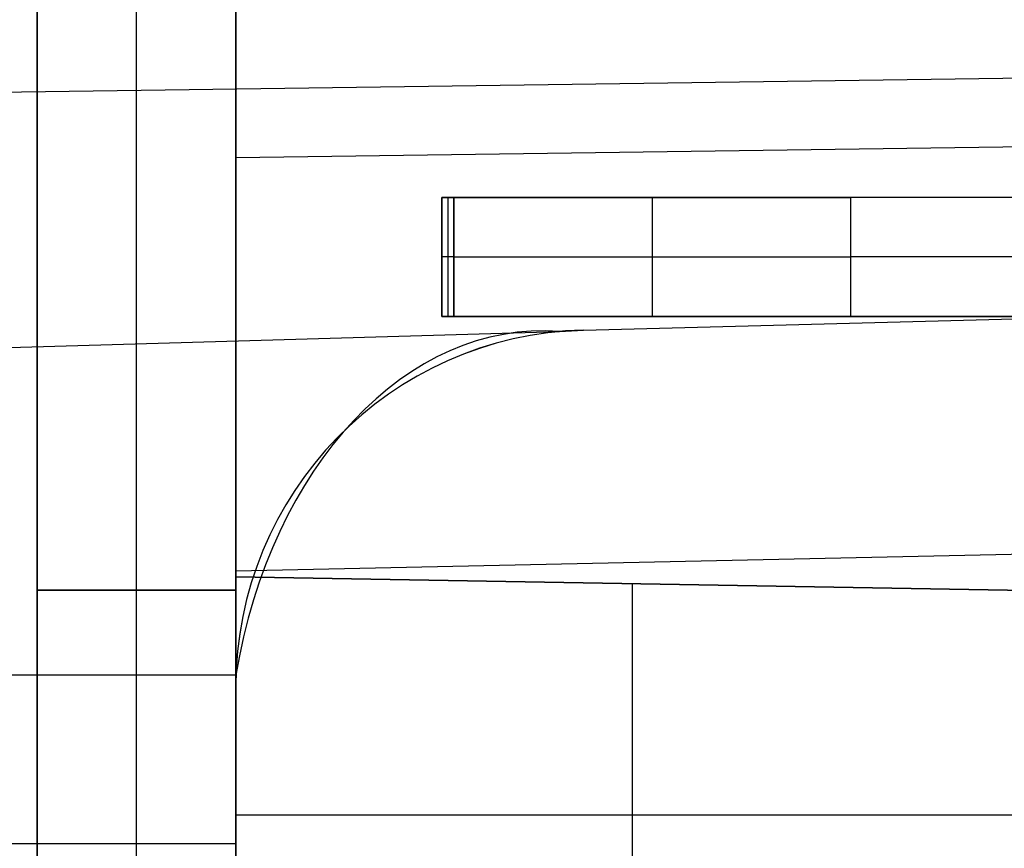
# Model space of a CAD drawing. Extents: x -8 to 8, y 0 to 107.
# Tile 181 of 256: x -6.46 to -3.98, y 31.46 to 33.55. Entities that reach past the tile are written whole.
import ezdxf

# ---------------------------------------------------------------- set-up
doc = ezdxf.new("R2010")
doc.units = 0
doc.layers.add('COUPLER_CASE', color=7, linetype='CONTINUOUS')
doc.layers.add('COUPLER_PCB', color=7, linetype='CONTINUOUS')

msp = doc.modelspace()

# ---------------------------------------------------------------- linework, layer by layer
at = {"layer": 'COUPLER_CASE', "color": 254}
for p, q in [((-6.4153, 39.6006, 131.5816), (-6.4153, 24.6268, 131.5816)), ((-6.4153, 39.6006, 120.6078), (-6.4153, 24.6268, 120.6078)), ((-6.4153, 39.6006, 113.5816), (-6.4153, 24.6268, 113.5816)), ((-6.4153, 39.6006, 102.6078), (-6.4153, 24.6268, 102.6078)), ((-6.4153, 21.1686, 50.6078), (-6.4153, 39.6006, 50.6078)), ((-6.4153, 39.6006, 98.1583), (-6.4153, 21.1686, 98.1583)), ((-6.4153, 39.6006, 44.5816), (-6.4153, 21.1668, 44.5816)), ((-6.4153, 39.6006, 126.0947), (-6.4153, 24.6268, 126.0947)), ((-6.4153, 39.6006, 108.0947), (-6.4153, 24.6268, 108.0947)), ((-6.4153, 21.1686, 74.3831), (-6.4153, 39.6006, 74.3831)), ((-6.4153, 23.8885, 32.5947), (-6.4153, 39.6006, 32.5947)), ((-6.1653, 24.6202, 131.5882), (-6.1653, 39.6071, 131.5882)), ((-6.1653, 24.6202, 120.6013), (-6.1653, 39.6071, 120.6013)), ((-6.1653, 24.6202, 113.5882), (-6.1653, 39.6071, 113.5882)), ((-6.1653, 24.6202, 102.6013), (-6.1653, 39.6071, 102.6013)), ((-6.1653, 21.1621, 50.6013), (-6.1653, 39.6071, 50.6013)), ((-6.1653, 21.1621, 98.1648), (-6.1653, 39.6071, 98.1648)), ((-6.1653, 21.1602, 44.5882), (-6.1653, 39.6071, 44.5882)), ((-5.9153, 39.6137, 113.5947), (-5.9153, 24.6137, 113.5947)), ((-5.9153, 24.6137, 102.5947), (-5.9153, 39.6137, 102.5947)), ((-5.9153, 39.6137, 131.5947), (-5.9153, 24.6137, 131.5947)), ((-5.9153, 24.6137, 120.5947), (-5.9153, 39.6137, 120.5947)), ((-5.9153, 39.6137, 98.1714), (-5.9153, 21.1555, 98.1714)), ((-5.9153, 21.1555, 50.5947), (-5.9153, 39.6137, 50.5947)), ((-5.9153, 39.6137, 44.5947), (-5.9153, 21.1537, 44.5947)), ((-5.9153, 31.8696, 143.0592), (-5.9153, 36.0017, 143.0592)), ((-6.4153, 23.8885, 20.6078), (-6.4153, 33.6507, 20.6078)), ((-6.1653, 23.8951, 20.6013), (-6.1653, 33.6573, 20.6013)), ((-5.9153, 23.9016, 20.5947), (-5.9153, 33.6638, 20.5947)), ((-0.0703, 33.4575, 6.9894), (-7.6363, 33.3529, 7.1875)), ((-5.9153, 33.2041, 11.32), (1.4297, 33.3055, 11.1277)), ((-5.9153, 33.2041, 11.32), (-5.9153, 32.1474, 9.775)), ((-5.0389, 32.7693, 143.0821), (1.4297, 32.9387, 143.2515)), ((-5.0389, 32.7693, 145.583), (-0.0703, 32.8994, 145.7131)), ((-5.0389, 32.7693, 144.3976), (-0.0703, 32.8994, 144.3976)), ((-7.6363, 32.6913, 145.515), (-5.0992, 32.7657, 145.5814)), ((-5.0992, 32.7657, 145.5814), (-5.0389, 32.7693, 145.583)), ((-5.0389, 32.7693, 143.0821), (-5.0389, 32.7693, 145.583)), ((-5.9153, 32.1627, 9.7974), (1.4297, 32.3215, 9.6888)), ((-5.9153, 32.1474, 18.5905), (-5.9153, 30.9474, 18.5905)), ((-5.9153, 32.1474, 9.775), (-5.9153, 32.1474, 18.5905)), ((-2.6153, 32.0898, 9.5377), (-5.9153, 32.1474, 9.775)), ((-5.9153, 32.1474, 18.5905), (-3.9153, 32.1125, 18.5556)), ((-2.6153, 32.0898, 14.0641), (-5.9153, 32.1474, 14.0641)), ((-6.4153, 32.1137, 131.5816), (-5.9153, 32.1137, 131.5947)), ((-5.9153, 32.1137, 120.5947), (-6.4153, 32.1137, 120.6078)), ((-6.4153, 32.1137, 120.6078), (-6.4153, 32.1137, 131.5816)), ((-6.4153, 32.1137, 113.5816), (-5.9153, 32.1137, 113.5947)), ((-5.9153, 32.1137, 102.5947), (-6.4153, 32.1137, 102.6078)), ((-6.4153, 32.1137, 102.6078), (-6.4153, 32.1137, 113.5816)), ((-4.9153, 30.9649, 18.5731), (-4.9153, 32.13, 18.5731)), ((-4.2653, 32.1186, 9.6564), (-4.2653, 32.1186, 18.5617)), ((-5.9149, 31.8994, 144.7938), (-8.4023, 31.8994, 144.8589)), ((-5.9153, 31.8696, 144.7938), (-5.9153, 31.8696, 143.0592)), ((-5.9153, 31.0803, 144.7938), (-5.9153, 31.8696, 144.7938)), ((-5.9153, 31.5474, 18.5905), (-3.9153, 31.5474, 18.5556)), ((-5.9153, 31.4749, 144.7938), (-8.4023, 31.4749, 144.8589))]:
    msp.add_line(p, q, dxfattribs=at)
at = {"layer": 'COUPLER_CASE', "color": 254, "extrusion": (1, 0, 0)}
msp.add_arc((37.7422, 8.2165, -5.9153), 5.4979, 89.9986, 145.6321, dxfattribs=at)
at = {"layer": 'COUPLER_CASE', "color": 254, "extrusion": (-0.703989, 0.01729, 0.71)}
msp.add_arc((-31.5327, 98.2876, 107.5191), 1.0986, 177.8896, 258.8827, dxfattribs=at)
at = {"layer": 'COUPLER_CASE', "color": 254, "extrusion": (-0.026177, -1.86811e-13, 0.999657)}
msp.add_arc((-31.8694, -1.2683, 143.165), 0.9001, 181.4898, 269.9905, dxfattribs=at)
at = {"layer": 'COUPLER_CASE', "color": 254}
msp.add_arc((-5.0153, 31.8696, 144.3211), 0.9, 91.5, 180, dxfattribs=at)
at = {"layer": 'COUPLER_CASE', "color": 254, "extrusion": (0.026177, 1.21734e-12, 0.999657)}
msp.add_arc((31.8696, 8.8039, 144.5893), 0.8997, 88.102, 90, dxfattribs=at)
at = {"layer": 'COUPLER_PCB', "color": 254}
for p, q in [((-5.396, 33.1037, 90.3105), (-5.396, 32.8037, 90.3105)), ((-5.396, 33.1037, 90.1105), (-5.396, 33.1037, 90.3105)), ((-5.396, 32.8037, 90.1105), (-5.396, 33.1037, 90.1105)), ((-5.396, 33.1037, 90.3105), (-5.366, 33.1037, 90.3105)), ((-5.396, 33.1037, 90.1105), (-5.366, 33.1037, 90.1105)), ((-5.396, 33.1037, 88.2705), (-5.396, 32.8037, 88.2705)), ((-5.396, 33.1037, 88.0705), (-5.396, 33.1037, 88.2705)), ((-5.396, 32.8037, 88.0705), (-5.396, 33.1037, 88.0705)), ((-5.396, 33.1037, 88.2705), (-5.366, 33.1037, 88.2705)), ((-5.396, 33.1037, 88.0705), (-5.366, 33.1037, 88.0705)), ((-5.396, 33.1037, 86.2305), (-5.396, 32.8037, 86.2305)), ((-5.396, 33.1037, 86.0305), (-5.396, 33.1037, 86.2305)), ((-5.396, 32.8037, 86.0305), (-5.396, 33.1037, 86.0305)), ((-5.396, 33.1037, 86.2305), (-5.366, 33.1037, 86.2305)), ((-5.396, 33.1037, 86.0305), (-5.366, 33.1037, 86.0305)), ((-5.396, 33.1037, 84.1905), (-5.396, 32.8037, 84.1905)), ((-5.396, 33.1037, 83.9905), (-5.396, 33.1037, 84.1905)), ((-5.396, 32.8037, 83.9905), (-5.396, 33.1037, 83.9905)), ((-5.396, 33.1037, 84.1905), (-5.366, 33.1037, 84.1905)), ((-5.396, 33.1037, 83.9905), (-5.366, 33.1037, 83.9905)), ((-5.396, 32.8037, 90.2105), (-5.396, 33.1037, 90.2105)), ((-5.396, 32.8037, 88.1705), (-5.396, 33.1037, 88.1705)), ((-5.396, 32.8037, 86.1305), (-5.396, 33.1037, 86.1305)), ((-5.396, 32.8037, 84.0905), (-5.396, 33.1037, 84.0905)), ((-1.916, 33.1037, 90.2105), (-5.396, 33.1037, 90.2105)), ((-1.916, 33.1037, 88.1705), (-5.396, 33.1037, 88.1705)), ((-1.916, 33.1037, 86.1305), (-5.396, 33.1037, 86.1305)), ((-1.916, 33.1037, 84.0905), (-5.396, 33.1037, 84.0905)), ((-5.396, 33.1037, 64.8105), (-5.396, 32.8037, 64.8105)), ((-5.396, 33.1037, 64.6105), (-5.396, 33.1037, 64.8105)), ((-5.396, 32.8037, 64.6105), (-5.396, 33.1037, 64.6105)), ((-5.396, 33.1037, 64.8105), (-5.366, 33.1037, 64.8105)), ((-5.396, 33.1037, 64.6105), (-5.366, 33.1037, 64.6105)), ((-5.396, 33.1037, 62.7705), (-5.396, 32.8037, 62.7705)), ((-5.396, 33.1037, 62.5705), (-5.396, 33.1037, 62.7705)), ((-5.396, 32.8037, 62.5705), (-5.396, 33.1037, 62.5705)), ((-5.396, 33.1037, 62.7705), (-5.366, 33.1037, 62.7705)), ((-5.396, 33.1037, 62.5705), (-5.366, 33.1037, 62.5705)), ((-5.396, 33.1037, 60.7305), (-5.396, 32.8037, 60.7305)), ((-5.396, 33.1037, 60.5305), (-5.396, 33.1037, 60.7305)), ((-5.396, 32.8037, 60.5305), (-5.396, 33.1037, 60.5305)), ((-5.396, 33.1037, 60.7305), (-5.366, 33.1037, 60.7305)), ((-5.396, 33.1037, 60.5305), (-5.366, 33.1037, 60.5305)), ((-5.396, 33.1037, 58.6905), (-5.396, 32.8037, 58.6905)), ((-5.396, 33.1037, 58.4905), (-5.396, 33.1037, 58.6905)), ((-5.396, 32.8037, 58.4905), (-5.396, 33.1037, 58.4905)), ((-5.396, 33.1037, 58.6905), (-5.366, 33.1037, 58.6905)), ((-5.396, 33.1037, 58.4905), (-5.366, 33.1037, 58.4905)), ((-5.396, 32.8037, 64.7105), (-5.396, 33.1037, 64.7105)), ((-5.396, 32.8037, 62.6705), (-5.396, 33.1037, 62.6705)), ((-5.396, 32.8037, 60.6305), (-5.396, 33.1037, 60.6305)), ((-5.396, 32.8037, 58.5905), (-5.396, 33.1037, 58.5905)), ((-1.916, 33.1037, 64.7105), (-5.396, 33.1037, 64.7105)), ((-1.916, 33.1037, 62.6705), (-5.396, 33.1037, 62.6705)), ((-1.916, 33.1037, 60.6305), (-5.396, 33.1037, 60.6305)), ((-1.916, 33.1037, 58.5905), (-5.396, 33.1037, 58.5905)), ((-5.381, 33.1037, 90.3105), (-5.381, 32.8037, 90.3105)), ((-5.381, 33.1037, 90.1105), (-5.381, 32.8037, 90.1105)), ((-5.381, 33.1037, 88.2705), (-5.381, 32.8037, 88.2705)), ((-5.381, 33.1037, 88.0705), (-5.381, 32.8037, 88.0705)), ((-5.381, 33.1037, 86.2305), (-5.381, 32.8037, 86.2305)), ((-5.381, 33.1037, 86.0305), (-5.381, 32.8037, 86.0305)), ((-5.381, 33.1037, 84.1905), (-5.381, 32.8037, 84.1905)), ((-5.381, 33.1037, 83.9905), (-5.381, 32.8037, 83.9905)), ((-5.381, 33.1037, 64.8105), (-5.381, 32.8037, 64.8105)), ((-5.381, 33.1037, 64.6105), (-5.381, 32.8037, 64.6105)), ((-5.381, 33.1037, 62.7705), (-5.381, 32.8037, 62.7705)), ((-5.381, 33.1037, 62.5705), (-5.381, 32.8037, 62.5705)), ((-5.381, 33.1037, 60.7305), (-5.381, 32.8037, 60.7305)), ((-5.381, 33.1037, 60.5305), (-5.381, 32.8037, 60.5305)), ((-5.381, 33.1037, 58.6905), (-5.381, 32.8037, 58.6905)), ((-5.381, 33.1037, 58.4905), (-5.381, 32.8037, 58.4905)), ((-5.366, 33.1037, 90.3105), (-5.366, 32.8037, 90.3105)), ((-5.366, 33.1037, 90.3105), (-4.366, 33.1037, 90.4105)), ((-5.366, 32.8037, 90.1105), (-5.366, 33.1037, 90.1105)), ((-5.366, 33.1037, 90.1105), (-4.366, 33.1037, 90.0105)), ((-5.366, 33.1037, 88.2705), (-5.366, 32.8037, 88.2705)), ((-5.366, 33.1037, 88.2705), (-4.366, 33.1037, 88.3705)), ((-5.366, 32.8037, 88.0705), (-5.366, 33.1037, 88.0705)), ((-5.366, 33.1037, 88.0705), (-4.366, 33.1037, 87.9705)), ((-5.366, 33.1037, 86.2305), (-5.366, 32.8037, 86.2305)), ((-5.366, 33.1037, 86.2305), (-4.366, 33.1037, 86.3305)), ((-5.366, 32.8037, 86.0305), (-5.366, 33.1037, 86.0305)), ((-5.366, 33.1037, 86.0305), (-4.366, 33.1037, 85.9305)), ((-5.366, 33.1037, 84.1905), (-5.366, 32.8037, 84.1905)), ((-5.366, 33.1037, 84.1905), (-4.366, 33.1037, 84.2905)), ((-5.366, 32.8037, 83.9905), (-5.366, 33.1037, 83.9905)), ((-5.366, 33.1037, 83.9905), (-4.366, 33.1037, 83.8905)), ((-5.366, 33.1037, 64.8105), (-5.366, 32.8037, 64.8105)), ((-5.366, 33.1037, 64.8105), (-4.366, 33.1037, 64.9105)), ((-5.366, 32.8037, 64.6105), (-5.366, 33.1037, 64.6105)), ((-5.366, 33.1037, 64.6105), (-4.366, 33.1037, 64.5105)), ((-5.366, 33.1037, 62.7705), (-5.366, 32.8037, 62.7705)), ((-5.366, 33.1037, 62.7705), (-4.366, 33.1037, 62.8705)), ((-5.366, 32.8037, 62.5705), (-5.366, 33.1037, 62.5705)), ((-5.366, 33.1037, 62.5705), (-4.366, 33.1037, 62.4705)), ((-5.366, 33.1037, 60.7305), (-5.366, 32.8037, 60.7305)), ((-5.366, 33.1037, 60.7305), (-4.366, 33.1037, 60.8305)), ((-5.366, 32.8037, 60.5305), (-5.366, 33.1037, 60.5305)), ((-5.366, 33.1037, 60.5305), (-4.366, 33.1037, 60.4305)), ((-5.366, 33.1037, 58.6905), (-5.366, 32.8037, 58.6905)), ((-5.366, 33.1037, 58.6905), (-4.366, 33.1037, 58.7905)), ((-5.366, 32.8037, 58.4905), (-5.366, 33.1037, 58.4905)), ((-5.366, 33.1037, 58.4905), (-4.366, 33.1037, 58.3905)), ((-4.866, 33.1037, 90.3605), (-4.866, 32.8037, 90.3605)), ((-4.866, 33.1037, 90.0605), (-4.866, 32.8037, 90.0605)), ((-4.866, 33.1037, 88.3205), (-4.866, 32.8037, 88.3205)), ((-4.866, 33.1037, 88.0205), (-4.866, 32.8037, 88.0205)), ((-4.866, 33.1037, 86.2805), (-4.866, 32.8037, 86.2805)), ((-4.866, 33.1037, 85.9805), (-4.866, 32.8037, 85.9805)), ((-4.866, 33.1037, 84.2405), (-4.866, 32.8037, 84.2405)), ((-4.866, 33.1037, 83.9405), (-4.866, 32.8037, 83.9405)), ((-4.866, 33.1037, 64.8605), (-4.866, 32.8037, 64.8605)), ((-4.866, 33.1037, 64.5605), (-4.866, 32.8037, 64.5605)), ((-4.866, 33.1037, 62.8205), (-4.866, 32.8037, 62.8205)), ((-4.866, 33.1037, 62.5205), (-4.866, 32.8037, 62.5205)), ((-4.866, 33.1037, 60.7805), (-4.866, 32.8037, 60.7805)), ((-4.866, 33.1037, 60.4805), (-4.866, 32.8037, 60.4805)), ((-4.866, 33.1037, 58.7405), (-4.866, 32.8037, 58.7405)), ((-4.866, 33.1037, 58.4405), (-4.866, 32.8037, 58.4405)), ((-4.366, 33.1037, 90.4105), (-4.366, 32.8037, 90.4105)), ((-4.366, 33.1037, 90.0105), (-4.366, 32.8037, 90.0105)), ((-1.916, 33.1037, 90.0105), (-4.366, 33.1037, 90.0105)), ((-4.366, 33.1037, 88.3705), (-4.366, 32.8037, 88.3705)), ((-4.366, 33.1037, 87.9705), (-4.366, 32.8037, 87.9705)), ((-1.916, 33.1037, 87.9705), (-4.366, 33.1037, 87.9705)), ((-4.366, 33.1037, 86.3305), (-4.366, 32.8037, 86.3305)), ((-4.366, 33.1037, 85.9305), (-4.366, 32.8037, 85.9305)), ((-1.916, 33.1037, 85.9305), (-4.366, 33.1037, 85.9305)), ((-4.366, 33.1037, 84.2905), (-4.366, 32.8037, 84.2905)), ((-4.366, 33.1037, 83.8905), (-4.366, 32.8037, 83.8905)), ((-1.916, 33.1037, 83.8905), (-4.366, 33.1037, 83.8905)), ((-1.916, 33.1037, 90.4105), (-4.366, 33.1037, 90.4105)), ((-1.916, 33.1037, 88.3705), (-4.366, 33.1037, 88.3705)), ((-1.916, 33.1037, 86.3305), (-4.366, 33.1037, 86.3305)), ((-1.916, 33.1037, 84.2905), (-4.366, 33.1037, 84.2905)), ((-4.366, 33.1037, 64.9105), (-4.366, 32.8037, 64.9105)), ((-4.366, 33.1037, 64.5105), (-4.366, 32.8037, 64.5105)), ((-1.916, 33.1037, 64.5105), (-4.366, 33.1037, 64.5105)), ((-4.366, 33.1037, 62.8705), (-4.366, 32.8037, 62.8705)), ((-4.366, 33.1037, 62.4705), (-4.366, 32.8037, 62.4705)), ((-1.916, 33.1037, 62.4705), (-4.366, 33.1037, 62.4705)), ((-4.366, 33.1037, 60.8305), (-4.366, 32.8037, 60.8305)), ((-4.366, 33.1037, 60.4305), (-4.366, 32.8037, 60.4305)), ((-1.916, 33.1037, 60.4305), (-4.366, 33.1037, 60.4305)), ((-4.366, 33.1037, 58.7905), (-4.366, 32.8037, 58.7905)), ((-4.366, 33.1037, 58.3905), (-4.366, 32.8037, 58.3905)), ((-1.916, 33.1037, 58.3905), (-4.366, 33.1037, 58.3905)), ((-1.916, 33.1037, 64.9105), (-4.366, 33.1037, 64.9105)), ((-1.916, 33.1037, 62.8705), (-4.366, 33.1037, 62.8705)), ((-1.916, 33.1037, 60.8305), (-4.366, 33.1037, 60.8305)), ((-1.916, 33.1037, 58.7905), (-4.366, 33.1037, 58.7905)), ((-5.396, 32.9537, 90.1105), (-5.396, 32.9537, 90.3105)), ((-5.366, 32.9537, 90.3105), (-5.396, 32.9537, 90.3105)), ((-5.366, 32.9537, 90.1105), (-5.396, 32.9537, 90.1105)), ((-5.396, 32.9537, 88.0705), (-5.396, 32.9537, 88.2705)), ((-5.366, 32.9537, 88.2705), (-5.396, 32.9537, 88.2705)), ((-5.366, 32.9537, 88.0705), (-5.396, 32.9537, 88.0705)), ((-5.396, 32.9537, 86.0305), (-5.396, 32.9537, 86.2305)), ((-5.366, 32.9537, 86.2305), (-5.396, 32.9537, 86.2305)), ((-5.366, 32.9537, 86.0305), (-5.396, 32.9537, 86.0305)), ((-5.396, 32.9537, 83.9905), (-5.396, 32.9537, 84.1905)), ((-5.366, 32.9537, 84.1905), (-5.396, 32.9537, 84.1905)), ((-5.366, 32.9537, 83.9905), (-5.396, 32.9537, 83.9905)), ((-5.396, 32.9537, 64.6105), (-5.396, 32.9537, 64.8105)), ((-5.366, 32.9537, 64.8105), (-5.396, 32.9537, 64.8105)), ((-5.366, 32.9537, 64.6105), (-5.396, 32.9537, 64.6105)), ((-5.396, 32.9537, 62.5705), (-5.396, 32.9537, 62.7705)), ((-5.366, 32.9537, 62.7705), (-5.396, 32.9537, 62.7705)), ((-5.366, 32.9537, 62.5705), (-5.396, 32.9537, 62.5705)), ((-5.396, 32.9537, 60.5305), (-5.396, 32.9537, 60.7305)), ((-5.366, 32.9537, 60.7305), (-5.396, 32.9537, 60.7305)), ((-5.366, 32.9537, 60.5305), (-5.396, 32.9537, 60.5305)), ((-5.396, 32.9537, 58.4905), (-5.396, 32.9537, 58.6905)), ((-5.366, 32.9537, 58.6905), (-5.396, 32.9537, 58.6905)), ((-5.366, 32.9537, 58.4905), (-5.396, 32.9537, 58.4905)), ((-5.366, 32.9537, 90.3105), (-4.366, 32.9537, 90.4105)), ((-5.366, 32.9537, 90.1105), (-4.366, 32.9537, 90.0105)), ((-5.366, 32.9537, 88.2705), (-4.366, 32.9537, 88.3705)), ((-5.366, 32.9537, 88.0705), (-4.366, 32.9537, 87.9705)), ((-5.366, 32.9537, 86.2305), (-4.366, 32.9537, 86.3305)), ((-5.366, 32.9537, 86.0305), (-4.366, 32.9537, 85.9305)), ((-5.366, 32.9537, 84.1905), (-4.366, 32.9537, 84.2905)), ((-5.366, 32.9537, 83.9905), (-4.366, 32.9537, 83.8905)), ((-5.366, 32.9537, 64.8105), (-4.366, 32.9537, 64.9105)), ((-5.366, 32.9537, 64.6105), (-4.366, 32.9537, 64.5105)), ((-5.366, 32.9537, 62.7705), (-4.366, 32.9537, 62.8705)), ((-5.366, 32.9537, 62.5705), (-4.366, 32.9537, 62.4705)), ((-5.366, 32.9537, 60.7305), (-4.366, 32.9537, 60.8305)), ((-5.366, 32.9537, 60.5305), (-4.366, 32.9537, 60.4305)), ((-5.366, 32.9537, 58.6905), (-4.366, 32.9537, 58.7905)), ((-5.366, 32.9537, 58.4905), (-4.366, 32.9537, 58.3905)), ((-1.916, 32.9537, 90.4105), (-4.366, 32.9537, 90.4105)), ((-1.916, 32.9537, 90.0105), (-4.366, 32.9537, 90.0105)), ((-1.916, 32.9537, 88.3705), (-4.366, 32.9537, 88.3705)), ((-1.916, 32.9537, 87.9705), (-4.366, 32.9537, 87.9705)), ((-1.916, 32.9537, 86.3305), (-4.366, 32.9537, 86.3305)), ((-1.916, 32.9537, 85.9305), (-4.366, 32.9537, 85.9305)), ((-1.916, 32.9537, 84.2905), (-4.366, 32.9537, 84.2905)), ((-1.916, 32.9537, 83.8905), (-4.366, 32.9537, 83.8905)), ((-1.916, 32.9537, 64.9105), (-4.366, 32.9537, 64.9105)), ((-1.916, 32.9537, 64.5105), (-4.366, 32.9537, 64.5105)), ((-1.916, 32.9537, 62.8705), (-4.366, 32.9537, 62.8705)), ((-1.916, 32.9537, 62.4705), (-4.366, 32.9537, 62.4705)), ((-1.916, 32.9537, 60.8305), (-4.366, 32.9537, 60.8305)), ((-1.916, 32.9537, 60.4305), (-4.366, 32.9537, 60.4305)), ((-1.916, 32.9537, 58.7905), (-4.366, 32.9537, 58.7905)), ((-1.916, 32.9537, 58.3905), (-4.366, 32.9537, 58.3905)), ((-5.366, 32.8037, 90.3105), (-5.396, 32.8037, 90.3105)), ((-5.396, 32.8037, 90.3105), (-5.396, 32.8037, 90.1105)), ((-5.396, 32.8037, 90.1105), (-5.366, 32.8037, 90.1105)), ((-5.366, 32.8037, 88.2705), (-5.396, 32.8037, 88.2705)), ((-5.396, 32.8037, 88.2705), (-5.396, 32.8037, 88.0705)), ((-5.396, 32.8037, 88.0705), (-5.366, 32.8037, 88.0705)), ((-5.366, 32.8037, 86.2305), (-5.396, 32.8037, 86.2305)), ((-5.396, 32.8037, 86.2305), (-5.396, 32.8037, 86.0305)), ((-5.396, 32.8037, 86.0305), (-5.366, 32.8037, 86.0305)), ((-5.366, 32.8037, 84.1905), (-5.396, 32.8037, 84.1905)), ((-5.396, 32.8037, 84.1905), (-5.396, 32.8037, 83.9905)), ((-5.396, 32.8037, 83.9905), (-5.366, 32.8037, 83.9905)), ((-1.916, 32.8037, 90.2105), (-5.396, 32.8037, 90.2105)), ((-1.916, 32.8037, 88.1705), (-5.396, 32.8037, 88.1705)), ((-1.916, 32.8037, 86.1305), (-5.396, 32.8037, 86.1305)), ((-1.916, 32.8037, 84.0905), (-5.396, 32.8037, 84.0905)), ((-5.366, 32.8037, 64.8105), (-5.396, 32.8037, 64.8105)), ((-5.396, 32.8037, 64.8105), (-5.396, 32.8037, 64.6105)), ((-5.396, 32.8037, 64.6105), (-5.366, 32.8037, 64.6105)), ((-5.366, 32.8037, 62.7705), (-5.396, 32.8037, 62.7705)), ((-5.396, 32.8037, 62.7705), (-5.396, 32.8037, 62.5705)), ((-5.396, 32.8037, 62.5705), (-5.366, 32.8037, 62.5705)), ((-5.366, 32.8037, 60.7305), (-5.396, 32.8037, 60.7305)), ((-5.396, 32.8037, 60.7305), (-5.396, 32.8037, 60.5305)), ((-5.396, 32.8037, 60.5305), (-5.366, 32.8037, 60.5305)), ((-5.366, 32.8037, 58.6905), (-5.396, 32.8037, 58.6905)), ((-5.396, 32.8037, 58.6905), (-5.396, 32.8037, 58.4905)), ((-5.396, 32.8037, 58.4905), (-5.366, 32.8037, 58.4905)), ((-1.916, 32.8037, 64.7105), (-5.396, 32.8037, 64.7105)), ((-1.916, 32.8037, 62.6705), (-5.396, 32.8037, 62.6705)), ((-1.916, 32.8037, 60.6305), (-5.396, 32.8037, 60.6305)), ((-1.916, 32.8037, 58.5905), (-5.396, 32.8037, 58.5905)), ((-4.366, 32.8037, 90.4105), (-5.366, 32.8037, 90.3105)), ((-5.366, 32.8037, 90.1105), (-4.366, 32.8037, 90.0105)), ((-4.366, 32.8037, 88.3705), (-5.366, 32.8037, 88.2705)), ((-5.366, 32.8037, 88.0705), (-4.366, 32.8037, 87.9705)), ((-4.366, 32.8037, 86.3305), (-5.366, 32.8037, 86.2305)), ((-5.366, 32.8037, 86.0305), (-4.366, 32.8037, 85.9305)), ((-4.366, 32.8037, 84.2905), (-5.366, 32.8037, 84.1905)), ((-5.366, 32.8037, 83.9905), (-4.366, 32.8037, 83.8905)), ((-4.366, 32.8037, 64.9105), (-5.366, 32.8037, 64.8105)), ((-5.366, 32.8037, 64.6105), (-4.366, 32.8037, 64.5105)), ((-4.366, 32.8037, 62.8705), (-5.366, 32.8037, 62.7705)), ((-5.366, 32.8037, 62.5705), (-4.366, 32.8037, 62.4705)), ((-4.366, 32.8037, 60.8305), (-5.366, 32.8037, 60.7305)), ((-5.366, 32.8037, 60.5305), (-4.366, 32.8037, 60.4305)), ((-4.366, 32.8037, 58.7905), (-5.366, 32.8037, 58.6905)), ((-5.366, 32.8037, 58.4905), (-4.366, 32.8037, 58.3905)), ((-4.366, 32.8037, 90.0105), (-1.916, 32.8037, 90.0105)), ((-1.916, 32.8037, 90.4105), (-4.366, 32.8037, 90.4105)), ((-4.366, 32.8037, 87.9705), (-1.916, 32.8037, 87.9705)), ((-1.916, 32.8037, 88.3705), (-4.366, 32.8037, 88.3705)), ((-4.366, 32.8037, 85.9305), (-1.916, 32.8037, 85.9305)), ((-1.916, 32.8037, 86.3305), (-4.366, 32.8037, 86.3305)), ((-4.366, 32.8037, 83.8905), (-1.916, 32.8037, 83.8905)), ((-1.916, 32.8037, 84.2905), (-4.366, 32.8037, 84.2905)), ((-4.366, 32.8037, 64.5105), (-1.916, 32.8037, 64.5105)), ((-1.916, 32.8037, 64.9105), (-4.366, 32.8037, 64.9105)), ((-4.366, 32.8037, 62.4705), (-1.916, 32.8037, 62.4705)), ((-1.916, 32.8037, 62.8705), (-4.366, 32.8037, 62.8705)), ((-4.366, 32.8037, 60.4305), (-1.916, 32.8037, 60.4305)), ((-1.916, 32.8037, 60.8305), (-4.366, 32.8037, 60.8305)), ((-4.366, 32.8037, 58.3905), (-1.916, 32.8037, 58.3905)), ((-1.916, 32.8037, 58.7905), (-4.366, 32.8037, 58.7905))]:
    msp.add_line(p, q, dxfattribs=at)

doc.saveas('drawing.dxf')
